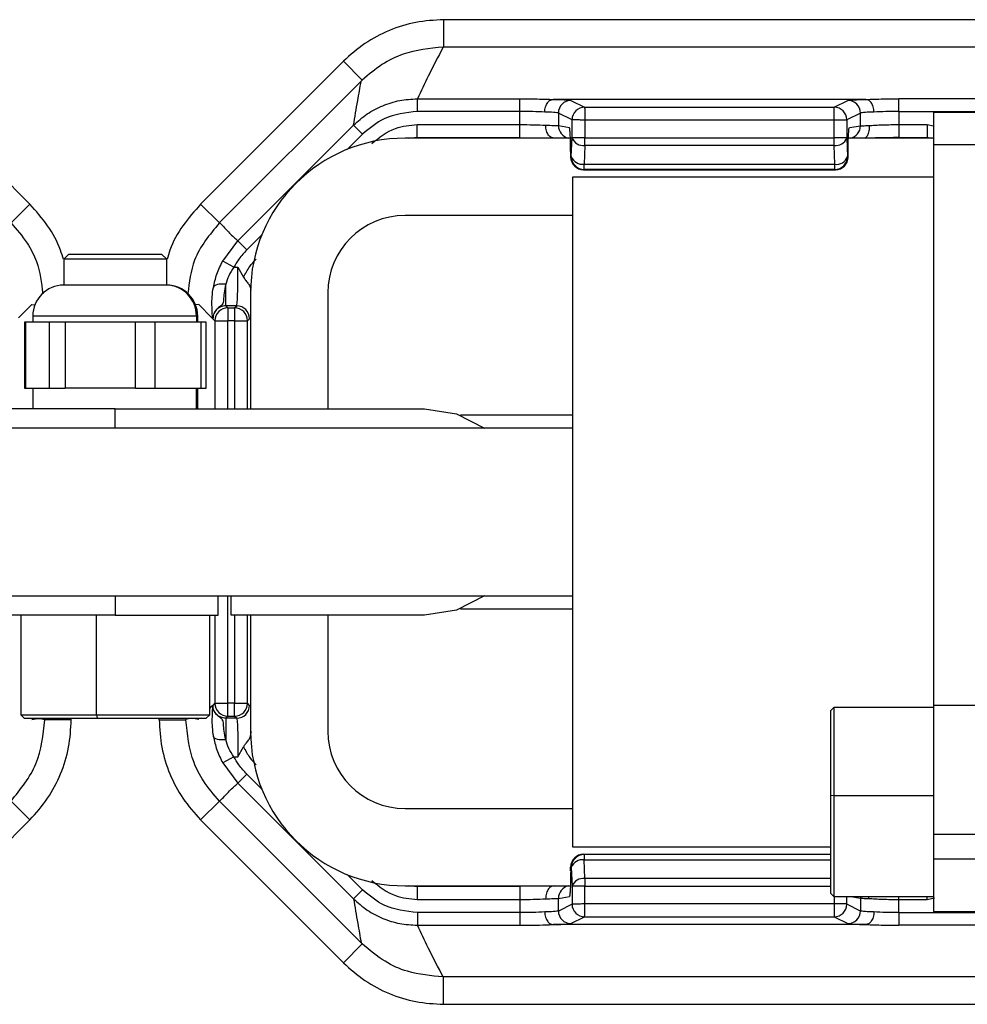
# Model space of a CAD drawing. Header units: millimetres. Extents: x -724 to 2929, y 427 to 799.
# Tile 30 of 48: x 612 to 649, y 427 to 466. Entities that reach past the tile are written whole.
import ezdxf

# ---------------------------------------------------------------- set-up
doc = ezdxf.new("R2010")
doc.units = ezdxf.units.MM

# ---------------------------------------------------------------- blocks, each defined once
blk = doc.blocks.new('Drawing View3')
at = {"color": 7, "linetype": 'Continuous', "lineweight": 25}
for p, q in [((770.001, 33.604), (667.988, 33.604)), ((667.988, 33.604), (667.988, 32.54)), ((770.001, 32.54), (667.988, 32.54)), ((646.39, 31.993), (651.93, 26.452)), ((664.1, 31.993), (658.559, 26.452)), ((664.1, 31.993), (664.83, 31.263)), ((659.297, 25.732), (664.788, 31.222)), ((664.83, 31.263), (664.788, 31.222)), ((666.968, 30.536), (670.942, 30.536)), ((666.968, 30.047), (666.968, 30.536)), ((670.942, 30.047), (670.942, 30.536)), ((684.364, 30.512), (672.235, 30.512)), ((672.93, 30.475), (673.459, 30.21)), ((673.459, 30.21), (683.14, 30.21)), ((683.14, 30.21), (683.67, 30.475)), ((685.657, 30.047), (685.657, 30.536)), ((752.332, 30.536), (685.657, 30.536)), ((670.942, 30.047), (666.968, 30.047)), ((670.942, 29.536), (670.942, 30.047)), ((672.97, 29.72), (672.44, 29.985)), ((672.44, 29.985), (672.44, 29.497)), ((684.159, 29.985), (683.63, 29.72)), ((684.159, 29.487), (684.159, 29.985)), ((685.657, 30.047), (685.657, 29.536)), ((685.657, 30.047), (752.332, 30.047)), ((708.995, 30.01), (686.995, 30.01)), ((686.995, 30.01), (686.995, 28.76)), ((660.007, 25.025), (664.492, 29.511)), ((664.838, 29.164), (664.492, 29.511)), ((666.967, 29.536), (670.942, 29.536)), ((666.967, 29.036), (666.967, 29.536)), ((670.942, 29.036), (670.942, 29.536)), ((672.44, 29.497), (672.866, 29.427)), ((672.97, 29.024), (672.97, 29.72)), ((683.14, 29.71), (673.469, 29.71)), ((673.469, 29.71), (673.469, 29.024)), ((683.14, 29.024), (683.14, 29.71)), ((683.629, 29.71), (683.14, 29.71)), ((683.629, 29.71), (683.629, 29.024)), ((683.734, 29.417), (684.159, 29.487)), ((685.657, 29.536), (686.754, 29.536)), ((685.657, 29.536), (685.657, 29.036)), ((686.754, 29.536), (686.995, 29.483)), ((686.754, 29.536), (686.754, 29.036)), ((664.838, 29.164), (664.247, 28.573)), ((666.632, 29.01), (666.967, 29.043)), ((666.967, 29.036), (670.942, 29.036)), ((672.942, 28.297), (672.97, 29.024)), ((673.469, 29.024), (672.97, 29.024)), ((673.469, 29.024), (683.14, 29.024)), ((673.469, 28.727), (673.469, 29.024)), ((683.629, 29.024), (683.14, 29.024)), ((685.657, 29.036), (686.754, 29.036)), ((686.754, 29.043), (686.92, 29.01)), ((672.983, 29.01), (666.495, 29.01)), ((673.469, 28.727), (673.441, 27.999)), ((683.14, 28.727), (673.469, 28.727)), ((683.168, 27.999), (683.14, 28.727)), ((683.629, 29.018), (683.657, 28.291)), ((686.995, 29.01), (683.694, 29.01)), ((686.995, 28.76), (708.995, 28.76)), ((686.995, 28.76), (686.995, 7.01)), ((672.917, 28.427), (672.918, 28.427)), ((672.917, 28.427), (672.917, 28.285)), ((672.917, 28.285), (672.918, 28.285)), ((672.918, 28.427), (672.918, 28.285)), ((672.918, 28.285), (672.942, 28.297)), ((683.658, 28.287), (683.682, 28.275)), ((683.683, 28.285), (683.683, 28.427)), ((683.683, 28.285), (683.683, 28.427)), ((683.683, 28.427), (683.683, 28.427)), ((683.683, 28.285), (683.683, 28.285)), ((673.441, 27.999), (683.168, 27.999)), ((673.441, 27.797), (673.441, 27.999)), ((672.995, 27.51), (686.995, 27.51)), ((672.995, 1.51), (672.995, 27.51)), ((673.441, 27.797), (673.417, 27.785)), ((673.417, 27.785), (683.193, 27.785)), ((673.417, 27.785), (673.417, 27.785)), ((673.417, 27.785), (683.193, 27.785)), ((683.169, 27.797), (673.441, 27.797)), ((683.193, 27.785), (683.169, 27.797)), ((651.93, 26.452), (651.201, 25.723)), ((658.559, 26.452), (659.289, 25.723)), ((672.995, 26.01), (666.495, 26.01)), ((660.932, 25.258), (660.353, 24.679)), ((659.419, 24.244), (660.007, 25.025)), ((660.353, 24.679), (660.007, 25.025)), ((653.445, 24.51), (653.245, 24.31)), ((653.445, 24.51), (654.89, 24.51)), ((654.89, 24.51), (657.045, 24.51)), ((657.245, 24.31), (657.045, 24.51)), ((653.245, 24.31), (653.245, 23.31)), ((654.85, 24.31), (653.245, 24.31)), ((657.245, 24.31), (654.85, 24.31)), ((657.245, 23.31), (657.245, 24.31)), ((659.847, 24.007), (659.419, 24.244)), ((659.847, 24.007), (660.008, 24.007)), ((660.008, 24.007), (660.222, 23.62)), ((657.21, 23.31), (653.245, 23.31)), ((657.21, 23.31), (657.212, 23.31)), ((657.245, 23.31), (657.212, 23.31)), ((659.532, 22.508), (659.532, 23.341)), ((660.495, 23.01), (660.495, 18.51)), ((660.504, 23.002), (660.502, 23.104)), ((663.495, 23.01), (663.495, 18.51)), ((652.007, 22.557), (651.495, 22.046)), ((652.007, 22.557), (652.126, 22.542)), ((658.483, 22.557), (658.351, 22.541)), ((658.483, 22.557), (658.994, 22.046)), ((659.532, 22.508), (659.612, 22.428)), ((659.957, 22.508), (659.532, 22.508)), ((659.612, 22.428), (659.612, 21.928)), ((659.612, 22.428), (659.877, 22.428)), ((659.877, 22.428), (659.957, 22.508)), ((659.877, 22.428), (659.877, 21.928)), ((651.719, 21.87), (651.719, 19.31)), ((651.765, 21.87), (651.719, 21.87)), ((651.765, 21.87), (651.765, 19.31)), ((652.23, 21.87), (651.765, 21.87)), ((652.045, 22.11), (652.045, 21.87)), ((658.389, 22.11), (652.045, 22.11)), ((652.694, 21.87), (652.23, 21.87)), ((652.694, 19.31), (652.694, 21.87)), ((653.303, 21.87), (652.694, 21.87)), ((653.303, 21.87), (653.303, 19.31)), ((654.666, 21.87), (653.303, 21.87)), ((656.028, 21.87), (654.666, 21.87)), ((656.028, 19.31), (656.028, 21.87)), ((656.782, 21.87), (656.028, 21.87)), ((656.782, 21.87), (656.782, 19.31)), ((657.681, 21.87), (656.782, 21.87)), ((658.579, 21.87), (657.681, 21.87)), ((658.392, 22.11), (658.389, 22.11)), ((658.392, 22.11), (658.392, 21.87)), ((658.445, 22.11), (658.392, 22.11)), ((658.445, 21.87), (658.445, 22.11)), ((658.579, 19.31), (658.579, 21.87)), ((658.77, 21.87), (658.579, 21.87)), ((658.77, 19.31), (658.77, 21.87)), ((659.033, 22.008), (658.994, 22.046)), ((659.112, 21.928), (659.033, 22.008)), ((659.112, 21.928), (659.612, 21.928)), ((659.112, 21.928), (659.112, 18.51)), ((659.877, 21.928), (659.612, 21.928)), ((659.612, 18.51), (659.612, 21.928)), ((659.877, 21.928), (660.377, 21.928)), ((659.877, 21.928), (659.877, 18.51)), ((660.457, 22.008), (660.377, 21.928)), ((660.377, 18.51), (660.377, 21.928)), ((651.719, 19.31), (651.765, 19.31)), ((651.765, 19.31), (652.694, 19.31)), ((652.045, 19.31), (652.045, 18.51)), ((652.694, 19.31), (653.303, 19.31)), ((656.028, 19.31), (653.303, 19.31)), ((656.028, 19.31), (656.782, 19.31)), ((656.782, 19.31), (658.579, 19.31)), ((658.392, 18.51), (658.392, 19.31)), ((658.445, 18.51), (658.445, 19.31)), ((658.579, 19.31), (658.77, 19.31)), ((655.245, 18.51), (651.245, 18.51)), ((655.245, 18.51), (667.245, 18.51)), ((655.245, 17.76), (655.245, 18.51)), ((672.995, 18.26), (668.637, 18.26)), ((672.995, 17.76), (637.495, 17.76)), ((637.495, 11.26), (672.995, 11.26)), ((655.245, 11.26), (655.245, 10.51)), ((659.245, 10.51), (659.245, 11.26)), ((659.612, 7.091), (659.612, 11.26)), ((659.745, 10.51), (659.745, 11.26)), ((668.637, 10.76), (672.995, 10.76)), ((655.245, 10.51), (643.245, 10.51)), ((651.578, 10.51), (651.578, 6.643)), ((654.521, 6.643), (654.521, 10.51)), ((655.245, 10.51), (659.245, 10.51)), ((658.911, 6.643), (658.911, 10.51)), ((659.112, 10.51), (659.112, 7.091)), ((667.245, 10.51), (659.745, 10.51)), ((659.877, 10.51), (659.877, 7.091)), ((660.377, 7.091), (660.377, 10.51)), ((660.495, 10.51), (660.495, 6.01)), ((663.495, 10.51), (663.495, 6.01)), ((658.911, 6.89), (658.994, 6.973)), ((659.033, 7.011), (658.994, 6.973)), ((659.112, 7.091), (659.033, 7.011)), ((659.112, 7.091), (659.612, 7.091)), ((659.612, 6.592), (659.612, 7.091)), ((659.877, 7.091), (659.612, 7.091)), ((659.877, 6.592), (659.877, 7.091)), ((659.877, 7.091), (660.377, 7.091)), ((660.457, 7.011), (660.377, 7.091)), ((683.128, 6.926), (682.995, 6.793)), ((686.995, 6.926), (683.128, 6.926)), ((683.128, 6.926), (683.128, 3.511)), ((708.995, 7.01), (686.995, 7.01)), ((686.995, 7.01), (686.995, 2.01)), ((651.578, 6.643), (651.711, 6.51)), ((651.578, 6.643), (654.521, 6.643)), ((651.711, 6.51), (654.548, 6.51)), ((652.509, 6.51), (652.509, 6.466)), ((653.541, 6.454), (653.541, 6.51)), ((654.521, 6.643), (654.548, 6.51)), ((654.521, 6.643), (658.911, 6.643)), ((654.548, 6.51), (658.778, 6.51)), ((656.949, 6.454), (656.949, 6.51)), ((657.981, 6.51), (657.981, 6.466)), ((658.778, 6.51), (658.911, 6.643)), ((659.532, 6.512), (659.612, 6.592)), ((659.957, 6.512), (659.532, 6.512)), ((659.532, 6.512), (659.532, 5.678)), ((659.612, 6.592), (659.877, 6.592)), ((659.877, 6.592), (659.957, 6.512)), ((682.995, 6.793), (682.995, 3.502)), ((653.541, 6.454), (652.509, 6.454)), ((656.949, 6.454), (657.981, 6.454)), ((660.503, 6.009), (660.502, 5.916)), ((660.008, 5.012), (660.222, 5.399)), ((659.847, 5.012), (659.419, 4.775)), ((659.847, 5.012), (660.008, 5.012)), ((659.419, 4.775), (660.007, 3.994)), ((660.353, 4.34), (660.007, 3.994)), ((660.932, 3.762), (660.353, 4.34)), ((660.007, 3.994), (664.492, -0.491)), ((683.128, 3.511), (682.995, 3.502)), ((682.995, 3.502), (682.995, -0.274)), ((683.128, 3.511), (683.128, -0.407)), ((683.128, 3.511), (686.995, 3.511)), ((651.93, 2.567), (651.201, 3.296)), ((658.559, 2.567), (659.289, 3.296)), ((659.297, 3.288), (664.788, -2.203)), ((666.495, 3.01), (672.995, 3.01)), ((646.39, -2.974), (651.93, 2.567)), ((664.1, -2.974), (658.559, 2.567)), ((686.995, 2.01), (708.995, 2.01)), ((686.995, 2.01), (686.995, 1.05)), ((682.995, 1.51), (672.995, 1.51)), ((673.441, 1.222), (673.417, 1.234)), ((673.417, 1.234), (673.417, 1.234)), ((673.417, 1.234), (682.995, 1.234)), ((673.417, 1.234), (682.995, 1.234)), ((673.441, 1.222), (673.441, 1.02)), ((682.995, 1.222), (673.441, 1.222)), ((673.469, 0.293), (673.441, 1.02)), ((673.441, 1.02), (682.995, 1.02)), ((708.995, 1.05), (686.995, 1.05)), ((686.995, 1.05), (686.995, -0.99)), ((664.838, -0.145), (664.247, 0.447)), ((672.917, 0.734), (672.918, 0.734)), ((672.917, 0.592), (672.917, 0.734)), ((672.917, 0.592), (672.918, 0.592)), ((672.918, 0.592), (672.918, 0.734)), ((672.918, 0.734), (672.942, 0.722)), ((672.942, 0.722), (672.97, -0.005)), ((666.495, 0.01), (672.906, 0.01)), ((666.967, -0.024), (666.632, 0.01)), ((673.469, 0.293), (673.469, -0.005)), ((682.995, 0.293), (673.469, 0.293)), ((664.838, -0.145), (664.492, -0.491)), ((670.942, -0.017), (666.967, -0.017)), ((666.967, -0.017), (666.967, -0.517)), ((670.942, -0.017), (670.942, -0.517)), ((672.97, -0.005), (672.97, -0.701)), ((673.469, -0.005), (672.97, -0.005)), ((673.469, -0.691), (673.469, -0.005)), ((673.469, -0.005), (682.995, -0.005)), ((682.995, -0.274), (683.128, -0.407)), ((666.967, -0.517), (670.942, -0.517)), ((670.942, -0.517), (670.942, -1.027)), ((672.44, -0.478), (672.866, -0.407)), ((672.44, -0.966), (672.44, -0.478)), ((672.97, -0.701), (672.44, -0.966)), ((683.14, -0.691), (673.469, -0.691)), ((683.128, -0.407), (686.995, -0.407)), ((683.14, -0.407), (683.14, -0.691)), ((683.629, -0.691), (683.14, -0.691)), ((683.629, -0.691), (683.629, -0.407)), ((684.159, -0.966), (683.63, -0.701)), ((683.792, -0.407), (684.159, -0.468)), ((684.155, -0.407), (684.159, -0.468)), ((684.159, -0.468), (684.159, -0.966)), ((684.489, -0.478), (684.494, -0.407)), ((685.657, -0.517), (685.657, -0.407)), ((685.657, -1.027), (685.657, -0.517)), ((685.657, -0.517), (686.754, -0.517)), ((686.754, -0.517), (686.754, -0.407)), ((686.754, -0.517), (687.034, -0.455)), ((670.942, -1.027), (666.968, -1.027)), ((666.968, -1.027), (666.968, -1.517)), ((670.942, -1.027), (670.942, -1.517)), ((685.657, -1.027), (685.657, -1.517)), ((685.657, -1.027), (752.332, -1.027)), ((686.995, -0.99), (708.995, -0.99)), ((666.968, -1.517), (670.942, -1.517)), ((684.364, -1.492), (672.235, -1.492)), ((672.93, -1.456), (673.459, -1.191)), ((673.459, -1.191), (683.14, -1.191)), ((683.14, -1.191), (683.67, -1.456)), ((752.332, -1.517), (685.657, -1.517)), ((664.1, -2.974), (664.83, -2.244)), ((664.83, -2.244), (664.788, -2.203)), ((770.001, -3.521), (667.988, -3.521)), ((667.988, -4.585), (667.988, -3.521)), ((667.988, -4.585), (770.001, -4.585))]:
    blk.add_line(p, q, dxfattribs=at)
at = {"color": 7, "linetype": 'Continuous', "lineweight": 25, "flags": 128}
for points in [[(659.532, 23.341), (659.444, 23.35), (659.36, 23.351), (659.28, 23.345), (659.21, 23.332), (659.15, 23.312), (659.102, 23.285), (659.069, 23.253), (659.052, 23.217)], [(667.245, 18.51), (668.481, 18.314), (669.577, 17.76)], [(669.577, 11.26), (668.481, 10.705), (667.245, 10.51)], [(659.532, 5.678), (659.444, 5.669), (659.36, 5.668), (659.28, 5.674), (659.21, 5.687), (659.15, 5.708), (659.102, 5.734), (659.069, 5.766), (659.052, 5.803)]]:
    blk.add_lwpolyline(points, dxfattribs=at)
at = {"color": 7, "linetype": 'Continuous', "lineweight": 25}
for centre, radius, start, end in [((672.931, 29.984), 0.49, 90.1214, 179.9376), ((673.461, 29.719), 0.491, 90.1836, 179.8164), ((673.46, 29.72), 0.49, 90.1214, 179.9376), ((683.139, 29.72), 0.49, 0.0624, 89.8786), ((683.669, 29.984), 0.49, 0.0624, 89.8786), ((672.94, 29.497), 0.499, 179.9364, 257.306), ((683.67, 29.487), 0.49, 282.8352, 0.0542), ((673.406, 29.188), 0.466, 200.5939, 277.8025), ((666.495, 23.01), 6, 90, 180), ((683.202, 29.179), 0.457, 262.1975, 339.4061), ((673.417, 28.285), 0.5, 180, 270), ((673.418, 28.285), 0.5, 180.0624, 269.8786), ((673.378, 28.461), 0.466, 200.5939, 277.8025), ((673.442, 28.297), 0.5, 180.0624, 269.8786), ((683.23, 28.451), 0.457, 262.1975, 339.4061), ((683.168, 28.287), 0.49, 270.1214, 359.9376), ((683.192, 28.275), 0.49, 270.1214, 359.9376), ((666.495, 23.01), 3, 90, 180), ((653.245, 22.11), 1.2, 90, 180), ((657.202, 22.119), 1.19, 359.5268, 89.5189), ((657.245, 22.11), 1.2, 0, 90), ((659.613, 21.927), 0.5, 90.046, 179.954), ((659.876, 21.927), 0.5, 0.046, 89.954), ((659.956, 22.007), 0.5, 0.046, 89.954), ((659.613, 7.092), 0.5, 180.046, 269.954), ((659.876, 7.092), 0.5, 270.046, 359.954), ((659.956, 7.012), 0.5, 270.046, 359.954), ((666.495, 6.01), 6, 180, 270), ((666.495, 6.01), 3, 180, 270), ((673.417, 0.734), 0.5, 90, 180), ((673.418, 0.734), 0.5, 90.1214, 179.9376), ((673.442, 0.722), 0.5, 90.1214, 179.9376), ((673.378, 0.559), 0.466, 82.1975, 159.4061), ((672.94, -0.478), 0.499, 102.694, 180.0636), ((673.406, -0.169), 0.466, 82.1975, 159.4061), ((673.461, -0.7), 0.491, 180.1836, 269.8164), ((673.46, -0.701), 0.49, 180.0624, 269.8786), ((683.139, -0.701), 0.49, 270.1214, 359.9376), ((672.931, -0.965), 0.49, 180.0624, 269.8786), ((683.669, -0.965), 0.49, 270.1214, 359.9376)]:
    blk.add_arc(centre, radius, start, end, dxfattribs=at)
for points, knots in [([(667.988, 33.604), (667.626, 33.584), (666.905, 33.543), (665.869, 33.212), (664.906, 32.713), (664.368, 32.233), (664.1, 31.993)], [0, 0, 0, 0, 0.251399, 0.500422, 0.750603, 1, 1, 1, 1]), ([(667.968, 32.54), (667.441, 32.486), (666.608, 32.401), (665.556, 31.883), (665.077, 31.474), (664.83, 31.263)], [0, 0, 0, 0, 0.455145, 0.719094, 1, 1, 1, 1]), ([(667.968, 32.54), (667.773, 32.166), (667.425, 31.498), (667.107, 30.83), (666.968, 30.536)], [0, 0, 0, 0, 0.560004, 1, 1, 1, 1]), ([(667.968, 32.54), (667.972, 32.54), (667.979, 32.54), (667.985, 32.54), (667.988, 32.54)], [0, 0, 0, 0, 0.559994, 1, 1, 1, 1]), ([(664.492, 29.511), (664.545, 29.828), (664.641, 30.395), (664.743, 30.969), (664.788, 31.222)], [0, 0, 0, 0, 0.5600014, 1, 1, 1, 1]), ([(664.492, 29.511), (664.664, 29.664), (665.007, 29.969), (665.621, 30.288), (666.28, 30.496), (666.738, 30.523), (666.968, 30.536)], [0, 0, 0, 0, 0.250771, 0.499923, 0.749565, 1, 1, 1, 1]), ([(670.942, 30.536), (671.205, 30.535), (671.675, 30.532), (672.057, 30.518), (672.225, 30.511)], [0, 0, 0, 0, 0.559922, 1, 1, 1, 1]), ([(671.911, 30.022), (671.913, 30.057), (671.918, 30.127), (671.942, 30.227), (671.978, 30.317), (672.037, 30.412), (672.121, 30.491), (672.192, 30.505), (672.225, 30.511)], [0, 0, 0, 0, 0.139541, 0.281229, 0.42135, 0.556376, 0.799485, 1, 1, 1, 1]), ([(672.225, 30.511), (672.225, 30.511), (672.227, 30.512), (672.231, 30.512), (672.234, 30.512), (672.235, 30.512)], [0, 0, 0, 0, 0.279345, 0.5593131, 1, 1, 1, 1]), ([(672.235, 30.512), (672.444, 30.506), (672.816, 30.495), (672.895, 30.481), (672.93, 30.475)], [0, 0, 0, 0, 0.559975, 1, 1, 1, 1]), ([(673.459, 30.21), (673.459, 30.203), (673.46, 30.187), (673.462, 30.112), (673.463, 30.021), (673.465, 29.931), (673.467, 29.826), (673.468, 29.75), (673.469, 29.71)], [0, 0, 0, 0, 0.19781, 0.429961, 0.559488, 0.697674, 0.844514, 1, 1, 1, 1]), ([(673.459, 30.21), (673.459, 30.21), (673.459, 30.21), (673.459, 30.21), (673.459, 30.21)], [0, 0, 0, 0, 0.56, 1, 1, 1, 1]), ([(683.67, 30.475), (683.723, 30.483), (683.817, 30.497), (684.197, 30.507), (684.364, 30.512)], [0, 0, 0, 0, 0.560027, 1, 1, 1, 1]), ([(684.364, 30.512), (684.366, 30.512), (684.37, 30.512), (684.373, 30.512), (684.374, 30.511), (684.375, 30.511)], [0, 0, 0, 0, 0.559257, 0.77874, 1, 1, 1, 1]), ([(684.375, 30.511), (684.593, 30.519), (684.983, 30.533), (685.451, 30.535), (685.657, 30.536)], [0, 0, 0, 0, 0.560071, 1, 1, 1, 1]), ([(684.688, 30.022), (684.686, 30.057), (684.682, 30.127), (684.658, 30.228), (684.622, 30.318), (684.563, 30.413), (684.479, 30.491), (684.407, 30.505), (684.375, 30.511)], [0, 0, 0, 0, 0.139837, 0.281809, 0.422153, 0.557296, 0.800225, 1, 1, 1, 1]), ([(666.968, 30.047), (666.521, 29.995), (665.722, 29.902), (665.109, 29.39), (664.838, 29.164)], [0, 0, 0, 0, 0.558912, 1, 1, 1, 1]), ([(671.911, 30.022), (671.762, 30.029), (671.47, 30.043), (671.116, 30.046), (670.942, 30.047)], [0, 0, 0, 0, 0.510825, 1, 1, 1, 1]), ([(672.44, 29.985), (672.425, 29.989), (672.396, 29.997), (672.232, 30.01), (672.034, 30.017), (671.911, 30.022)], [0, 0, 0, 0, 0.302331, 0.570083, 1, 1, 1, 1]), ([(684.688, 30.022), (684.566, 30.017), (684.367, 30.01), (684.204, 29.997), (684.175, 29.989), (684.159, 29.985)], [0, 0, 0, 0, 0.429917, 0.697669, 1, 1, 1, 1]), ([(685.657, 30.047), (685.484, 30.046), (685.129, 30.043), (684.837, 30.029), (684.688, 30.022)], [0, 0, 0, 0, 0.489175, 1, 1, 1, 1]), ([(665.199, 28.803), (665.491, 29.035), (666.015, 29.45), (666.676, 29.51), (666.967, 29.536)], [0, 0, 0, 0, 0.558952, 1, 1, 1, 1]), ([(670.942, 29.536), (671.123, 29.535), (671.494, 29.533), (671.794, 29.517), (671.947, 29.509)], [0, 0, 0, 0, 0.48812, 1, 1, 1, 1]), ([(671.947, 29.509), (672.062, 29.508), (672.247, 29.506), (672.398, 29.501), (672.426, 29.499), (672.44, 29.497)], [0, 0, 0, 0, 0.43002, 0.69773, 1, 1, 1, 1]), ([(672.277, 29.01), (672.242, 29.014), (672.164, 29.024), (672.074, 29.102), (672.011, 29.199), (671.974, 29.293), (671.95, 29.399), (671.948, 29.473), (671.947, 29.509)], [0, 0, 0, 0, 0.198541, 0.4416726, 0.5773375, 0.7181968, 0.8604156, 1, 1, 1, 1]), ([(672.918, 28.427), (672.917, 28.568), (672.915, 28.861), (672.901, 29.195), (672.883, 29.391), (672.871, 29.415), (672.866, 29.427)], [0, 0, 0, 0, 0.2702044, 0.5621819, 0.789489, 1, 1, 1, 1]), ([(673.469, 29.71), (673.43, 29.711), (673.357, 29.713), (673.237, 29.715), (673.11, 29.718), (673, 29.72), (672.98, 29.72), (672.97, 29.72)], [0, 0, 0, 0, 0.1553647, 0.2907494, 0.5007962, 0.757657, 1, 1, 1, 1]), ([(683.63, 29.72), (683.63, 29.72), (683.629, 29.72), (683.629, 29.717), (683.629, 29.714), (683.629, 29.711), (683.629, 29.71)], [0, 0, 0, 0, 0.270759, 0.562561, 0.789542, 1, 1, 1, 1]), ([(683.683, 28.427), (683.683, 28.566), (683.685, 28.857), (683.699, 29.188), (683.717, 29.382), (683.728, 29.405), (683.734, 29.417)], [0, 0, 0, 0, 0.270204, 0.562182, 0.789489, 1, 1, 1, 1]), ([(684.489, 29.497), (684.493, 29.462), (684.501, 29.389), (684.491, 29.286), (684.468, 29.194), (684.428, 29.099), (684.378, 29.034), (684.358, 29.025), (684.353, 29.023)], [0, 0, 0, 0, 0.155021, 0.313225, 0.470661, 0.623675, 0.905289, 1, 1, 1, 1]), ([(684.489, 29.497), (684.569, 29.503), (684.726, 29.515), (685.023, 29.527), (685.336, 29.535), (685.552, 29.536), (685.657, 29.536)], [0, 0, 0, 0, 0.263642, 0.518162, 0.7636, 1, 1, 1, 1]), ([(683.629, 29.024), (683.629, 29.023), (683.629, 29.021), (683.629, 29.019), (683.629, 29.018)], [0, 0, 0, 0, 0.559934, 1, 1, 1, 1]), ([(684.354, 29.015), (684.394, 29.018), (684.531, 29.025), (684.831, 29.034), (685.231, 29.041), (685.515, 29.042), (685.657, 29.043)], [0, 0, 0, 0, 0.121339, 0.414054, 0.706904, 1, 1, 1, 1]), ([(672.99, 29.019), (672.98, 29.009), (672.957, 28.986), (672.941, 28.875), (672.929, 28.687), (672.925, 28.518), (672.923, 28.427)], [0, 0, 0, 0, 0.168558, 0.399815, 0.675408, 1, 1, 1, 1]), ([(683.657, 28.291), (683.657, 28.29), (683.658, 28.289), (683.658, 28.287), (683.658, 28.287), (683.658, 28.287)], [0, 0, 0, 0, 0.277305, 0.56188, 1, 1, 1, 1]), ([(683.682, 28.275), (683.682, 28.275), (683.682, 28.275), (683.682, 28.276), (683.682, 28.278), (683.683, 28.281), (683.683, 28.284), (683.683, 28.285)], [0, 0, 0, 0, 0.176591, 0.367133, 0.563896, 0.790766, 1, 1, 1, 1]), ([(683.193, 27.785), (683.193, 27.785), (683.193, 27.785), (683.193, 27.785), (683.193, 27.785)], [0, 0, 0, 0, 0.56, 1, 1, 1, 1]), ([(653.231, 24.31), (653.197, 24.43), (653.067, 24.895), (652.644, 25.641), (652.169, 26.181), (651.93, 26.452)], [0, 0, 0, 0, 0.147926, 0.572025, 1, 1, 1, 1]), ([(658.559, 26.452), (658.321, 26.181), (657.846, 25.641), (657.423, 24.895), (657.292, 24.43), (657.259, 24.31)], [0, 0, 0, 0, 0.427975, 0.852073, 1, 1, 1, 1]), ([(651.201, 25.723), (651.419, 25.471), (651.814, 25.016), (652.297, 24.095), (652.379, 23.401), (652.429, 22.976)], [0, 0, 0, 0, 0.325025, 0.586348, 1, 1, 1, 1]), ([(659.289, 25.723), (658.907, 25.264), (658.238, 24.458), (658.116, 23.425), (658.064, 22.981)], [0, 0, 0, 0, 0.569809, 1, 1, 1, 1]), ([(659.297, 25.732), (659.296, 25.73), (659.293, 25.727), (659.29, 25.724), (659.289, 25.723)], [0, 0, 0, 0, 0.56, 1, 1, 1, 1]), ([(659.297, 25.732), (659.424, 25.594), (659.649, 25.347), (659.897, 25.124), (660.007, 25.025)], [0, 0, 0, 0, 0.560004, 1, 1, 1, 1]), ([(660.353, 24.679), (660.246, 24.563), (660.054, 24.356), (659.911, 24.114), (659.847, 24.007)], [0, 0, 0, 0, 0.5597072, 1, 1, 1, 1]), ([(659.052, 23.217), (659.09, 23.39), (659.167, 23.737), (659.335, 24.075), (659.419, 24.244)], [0, 0, 0, 0, 0.498303, 1, 1, 1, 1]), ([(660.222, 23.62), (660.298, 23.762), (660.433, 24.015), (660.628, 24.226), (660.714, 24.318)], [0, 0, 0, 0, 0.559804, 1, 1, 1, 1]), ([(659.847, 24.007), (659.775, 23.898), (659.634, 23.683), (659.566, 23.454), (659.532, 23.341)], [0, 0, 0, 0, 0.5073736, 1, 1, 1, 1]), ([(659.957, 22.508), (659.961, 22.519), (659.968, 22.54), (659.981, 22.683), (659.995, 22.961), (660.005, 23.433), (660.007, 23.819), (660.008, 24.007)], [0, 0, 0, 0, 0.153265, 0.287969, 0.500879, 0.756968, 1, 1, 1, 1]), ([(659.532, 23.341), (659.506, 23.224), (659.453, 22.992), (659.455, 22.722), (659.429, 22.589), (659.357, 22.515), (659.276, 22.459), (659.159, 22.362), (659.055, 22.202), (659.041, 22.078), (659.033, 22.008)], [0, 0, 0, 0, 0.199132, 0.396786, 0.598319, 0.653095, 0.717496, 0.81564, 0.895739, 1, 1, 1, 1]), ([(660.222, 23.62), (660.252, 23.574), (660.313, 23.48), (660.42, 23.358), (660.489, 23.239), (660.498, 23.146), (660.502, 23.104)], [0, 0, 0, 0, 0.249356, 0.499656, 0.772858, 1, 1, 1, 1]), ([(658.999, 22.544), (658.998, 22.646), (658.997, 22.852), (659.033, 23.094), (659.052, 23.217)], [0, 0, 0, 0, 0.4936086, 1, 1, 1, 1]), ([(659.033, 22.008), (659.025, 22.046), (659.013, 22.115), (659.003, 22.413), (658.999, 22.544)], [0, 0, 0, 0, 0.559781, 1, 1, 1, 1]), ([(659.532, 22.508), (659.498, 22.506), (659.431, 22.502), (659.306, 22.461), (659.169, 22.371), (659.079, 22.234), (659.038, 22.109), (659.034, 22.042), (659.033, 22.008)], [0, 0, 0, 0, 0.130705, 0.25774, 0.5, 0.742232, 0.869274, 1, 1, 1, 1]), ([(659.033, 7.011), (659.025, 6.973), (659.013, 6.904), (659.003, 6.606), (658.999, 6.475)], [0, 0, 0, 0, 0.5597809, 1, 1, 1, 1]), ([(659.532, 6.512), (659.498, 6.514), (659.431, 6.517), (659.306, 6.558), (659.169, 6.649), (659.079, 6.785), (659.038, 6.91), (659.034, 6.977), (659.033, 7.011)], [0, 0, 0, 0, 0.130726, 0.257768, 0.5000002, 0.7422598, 0.8692948, 1, 1, 1, 1]), ([(659.532, 5.678), (659.506, 5.795), (659.453, 6.027), (659.455, 6.297), (659.429, 6.43), (659.357, 6.504), (659.276, 6.56), (659.159, 6.657), (659.055, 6.817), (659.041, 6.941), (659.033, 7.011)], [0, 0, 0, 0, 0.199132, 0.396786, 0.598319, 0.653095, 0.717496, 0.81564, 0.895739, 1, 1, 1, 1]), ([(652.007, 6.462), (652.1, 6.481), (652.268, 6.515), (652.435, 6.481), (652.509, 6.466)], [0, 0, 0, 0, 0.560019, 1, 1, 1, 1]), ([(658.483, 6.462), (658.389, 6.481), (658.222, 6.515), (658.054, 6.481), (657.981, 6.466)], [0, 0, 0, 0, 0.5600186, 1, 1, 1, 1]), ([(659.957, 6.512), (659.961, 6.5), (659.968, 6.48), (659.981, 6.336), (659.995, 6.059), (660.005, 5.586), (660.007, 5.2), (660.008, 5.012)], [0, 0, 0, 0, 0.153275, 0.287982, 0.500879, 0.756977, 1, 1, 1, 1]), ([(651.201, 3.296), (651.575, 3.759), (652.322, 4.682), (652.447, 5.864), (652.509, 6.454)], [0, 0, 0, 0, 0.500454, 1, 1, 1, 1]), ([(651.93, 2.567), (652.172, 2.837), (652.652, 3.375), (653.151, 4.341), (653.48, 5.375), (653.52, 6.095), (653.54, 6.454)], [0, 0, 0, 0, 0.251262, 0.500249, 0.750474, 1, 1, 1, 1]), ([(652.509, 6.454), (652.509, 6.456), (652.509, 6.46), (652.509, 6.465), (652.509, 6.466)], [0, 0, 0, 0, 0.56, 1, 1, 1, 1]), ([(656.949, 6.454), (656.969, 6.095), (657.01, 5.375), (657.338, 4.341), (657.837, 3.375), (658.318, 2.837), (658.559, 2.567)], [0, 0, 0, 0, 0.249526, 0.499751, 0.748738, 1, 1, 1, 1]), ([(657.981, 6.454), (657.981, 6.456), (657.981, 6.46), (657.981, 6.465), (657.981, 6.466)], [0, 0, 0, 0, 0.56, 1, 1, 1, 1]), ([(659.289, 3.296), (659.069, 3.548), (658.674, 4.002), (658.136, 5.053), (658.044, 5.888), (657.981, 6.454)], [0, 0, 0, 0, 0.2860724, 0.5160768, 1, 1, 1, 1]), ([(658.999, 6.475), (658.998, 6.373), (658.997, 6.167), (659.033, 5.925), (659.052, 5.803)], [0, 0, 0, 0, 0.493609, 1, 1, 1, 1]), ([(659.052, 5.803), (659.09, 5.629), (659.167, 5.282), (659.335, 4.944), (659.419, 4.775)], [0, 0, 0, 0, 0.498303, 1, 1, 1, 1]), ([(660.222, 5.399), (660.249, 5.441), (660.309, 5.536), (660.415, 5.653), (660.48, 5.767), (660.499, 5.852), (660.502, 5.899), (660.502, 5.911), (660.502, 5.914), (660.502, 5.915), (660.502, 5.915), (660.502, 5.915), (660.502, 5.915)], [0, 0, 0, 0, 0.225454, 0.499184, 0.748894, 0.936665, 0.983228, 0.995234, 0.998482, 0.99944, 0.999764, 1, 1, 1, 1]), ([(659.847, 5.012), (659.775, 5.121), (659.634, 5.336), (659.566, 5.565), (659.532, 5.678)], [0, 0, 0, 0, 0.507374, 1, 1, 1, 1]), ([(660.222, 5.399), (660.298, 5.257), (660.433, 5.004), (660.628, 4.793), (660.714, 4.701)], [0, 0, 0, 0, 0.5598036, 1, 1, 1, 1]), ([(660.353, 4.34), (660.246, 4.456), (660.054, 4.663), (659.911, 4.905), (659.847, 5.012)], [0, 0, 0, 0, 0.559707, 1, 1, 1, 1]), ([(659.297, 3.288), (659.424, 3.426), (659.649, 3.672), (659.897, 3.896), (660.007, 3.994)], [0, 0, 0, 0, 0.560004, 1, 1, 1, 1]), ([(659.297, 3.288), (659.296, 3.289), (659.293, 3.292), (659.29, 3.295), (659.289, 3.296)], [0, 0, 0, 0, 0.56, 1, 1, 1, 1]), ([(672.918, 0.592), (672.917, 0.452), (672.915, 0.158), (672.901, -0.176), (672.883, -0.372), (672.871, -0.396), (672.866, -0.407)], [0, 0, 0, 0, 0.270204, 0.562182, 0.789489, 1, 1, 1, 1]), ([(665.199, 0.216), (665.491, -0.016), (666.015, -0.431), (666.676, -0.491), (666.967, -0.517)], [0, 0, 0, 0, 0.558952, 1, 1, 1, 1]), ([(672.277, 0.01), (672.242, 0.005), (672.164, -0.005), (672.074, -0.083), (672.012, -0.181), (671.974, -0.275), (671.951, -0.38), (671.948, -0.454), (671.947, -0.49)], [0, 0, 0, 0, 0.19989, 0.443392, 0.578861, 0.719315, 0.860996, 1, 1, 1, 1]), ([(666.968, -1.027), (666.521, -0.976), (665.722, -0.883), (665.109, -0.371), (664.838, -0.145)], [0, 0, 0, 0, 0.558912, 1, 1, 1, 1]), ([(664.492, -0.491), (664.664, -0.645), (665.007, -0.95), (665.621, -1.269), (666.28, -1.477), (666.738, -1.504), (666.968, -1.517)], [0, 0, 0, 0, 0.250771, 0.499923, 0.749565, 1, 1, 1, 1]), ([(664.492, -0.491), (664.545, -0.809), (664.641, -1.376), (664.743, -1.95), (664.788, -2.203)], [0, 0, 0, 0, 0.5600014, 1, 1, 1, 1]), ([(670.942, -0.517), (671.123, -0.516), (671.494, -0.514), (671.794, -0.498), (671.947, -0.49)], [0, 0, 0, 0, 0.48812, 1, 1, 1, 1]), ([(671.947, -0.49), (672.062, -0.489), (672.247, -0.486), (672.398, -0.482), (672.426, -0.48), (672.44, -0.478)], [0, 0, 0, 0, 0.43002, 0.69773, 1, 1, 1, 1]), ([(673.469, -0.691), (673.43, -0.692), (673.357, -0.693), (673.237, -0.696), (673.11, -0.698), (673, -0.701), (672.98, -0.701), (672.97, -0.701)], [0, 0, 0, 0, 0.15539, 0.290783, 0.500796, 0.757678, 1, 1, 1, 1]), ([(673.459, -1.19), (673.459, -1.183), (673.46, -1.168), (673.462, -1.092), (673.463, -1.001), (673.465, -0.912), (673.467, -0.807), (673.468, -0.731), (673.469, -0.691)], [0, 0, 0, 0, 0.19781, 0.429961, 0.559488, 0.697674, 0.844514, 1, 1, 1, 1]), ([(683.63, -0.701), (683.63, -0.701), (683.629, -0.701), (683.629, -0.698), (683.629, -0.695), (683.629, -0.692), (683.629, -0.691)], [0, 0, 0, 0, 0.270759, 0.562561, 0.789542, 1, 1, 1, 1]), ([(684.489, -0.478), (684.569, -0.484), (684.726, -0.496), (685.023, -0.508), (685.336, -0.516), (685.552, -0.517), (685.657, -0.517)], [0, 0, 0, 0, 0.263642, 0.518162, 0.7636, 1, 1, 1, 1]), ([(671.911, -1.003), (671.762, -1.01), (671.47, -1.024), (671.116, -1.026), (670.942, -1.027)], [0, 0, 0, 0, 0.510825, 1, 1, 1, 1]), ([(672.44, -0.966), (672.425, -0.97), (672.396, -0.978), (672.232, -0.991), (672.034, -0.998), (671.911, -1.003)], [0, 0, 0, 0, 0.302331, 0.570083, 1, 1, 1, 1]), ([(671.911, -1.003), (671.913, -1.038), (671.917, -1.108), (671.942, -1.209), (671.978, -1.299), (672.037, -1.394), (672.121, -1.472), (672.192, -1.486), (672.225, -1.492)], [0, 0, 0, 0, 0.139837, 0.281809, 0.422153, 0.557296, 0.800225, 1, 1, 1, 1]), ([(684.688, -1.003), (684.566, -0.998), (684.367, -0.991), (684.204, -0.978), (684.175, -0.97), (684.159, -0.966)], [0, 0, 0, 0, 0.429917, 0.697669, 1, 1, 1, 1]), ([(684.688, -1.003), (684.686, -1.038), (684.682, -1.108), (684.658, -1.208), (684.621, -1.298), (684.562, -1.393), (684.479, -1.471), (684.407, -1.486), (684.375, -1.492)], [0, 0, 0, 0, 0.139541, 0.281229, 0.42135, 0.556376, 0.799485, 1, 1, 1, 1]), ([(685.657, -1.027), (685.484, -1.026), (685.129, -1.024), (684.837, -1.01), (684.688, -1.003)], [0, 0, 0, 0, 0.489175, 1, 1, 1, 1]), ([(667.968, -3.521), (667.773, -3.147), (667.425, -2.479), (667.107, -1.811), (666.968, -1.517)], [0, 0, 0, 0, 0.560004, 1, 1, 1, 1]), ([(670.942, -1.517), (671.205, -1.515), (671.675, -1.513), (672.057, -1.499), (672.225, -1.492)], [0, 0, 0, 0, 0.559922, 1, 1, 1, 1]), ([(672.225, -1.492), (672.225, -1.492), (672.227, -1.492), (672.231, -1.492), (672.234, -1.492), (672.235, -1.492)], [0, 0, 0, 0, 0.279345, 0.559313, 1, 1, 1, 1]), ([(672.235, -1.492), (672.444, -1.487), (672.816, -1.476), (672.895, -1.462), (672.93, -1.456)], [0, 0, 0, 0, 0.559975, 1, 1, 1, 1]), ([(673.459, -1.191), (673.459, -1.191), (673.459, -1.191), (673.459, -1.191), (673.459, -1.19)], [0, 0, 0, 0, 0.56, 1, 1, 1, 1]), ([(683.67, -1.456), (683.723, -1.464), (683.817, -1.478), (684.197, -1.488), (684.364, -1.492)], [0, 0, 0, 0, 0.560027, 1, 1, 1, 1]), ([(684.364, -1.492), (684.366, -1.492), (684.37, -1.492), (684.373, -1.492), (684.374, -1.492), (684.375, -1.492)], [0, 0, 0, 0, 0.559257, 0.77874, 1, 1, 1, 1]), ([(684.375, -1.492), (684.593, -1.5), (684.983, -1.514), (685.451, -1.516), (685.657, -1.517)], [0, 0, 0, 0, 0.560071, 1, 1, 1, 1]), ([(667.968, -3.521), (667.499, -3.478), (666.713, -3.408), (665.641, -2.928), (665.114, -2.484), (664.83, -2.244)], [0, 0, 0, 0, 0.404901, 0.678921, 1, 1, 1, 1]), ([(664.1, -2.974), (664.368, -3.214), (664.906, -3.694), (665.869, -4.193), (666.905, -4.524), (667.626, -4.564), (667.988, -4.585)], [0, 0, 0, 0, 0.249397, 0.499578, 0.748601, 1, 1, 1, 1]), ([(667.968, -3.521), (667.972, -3.521), (667.979, -3.521), (667.985, -3.521), (667.988, -3.521)], [0, 0, 0, 0, 0.559994, 1, 1, 1, 1])]:
    blk.add_open_spline(points, degree=3, knots=knots, dxfattribs=at)
for points in [[(683.14, 29.71), (683.14, 29.775), (683.14, 29.904), (683.14, 30.067), (683.14, 30.183), (683.14, 30.201), (683.14, 30.21)], [(684.159, 29.487), (684.18, 29.489), (684.222, 29.492), (684.4, 29.496), (684.489, 29.497)], [(683.14, 28.727), (683.14, 28.772), (683.14, 28.864), (683.14, 28.971), (683.14, 29.024)], [(683.169, 27.797), (683.169, 27.8), (683.168, 27.807), (683.168, 27.85), (683.168, 27.912), (683.168, 27.97), (683.168, 27.999)], [(683.14, -0.691), (683.14, -0.756), (683.14, -0.884), (683.14, -1.048), (683.14, -1.164), (683.14, -1.182), (683.14, -1.191)], [(684.159, -0.468), (684.18, -0.47), (684.222, -0.473), (684.4, -0.477), (684.489, -0.478)]]:
    blk.add_open_spline(points, degree=3, dxfattribs=at)

msp = doc.modelspace()

# ---------------------------------------------------------------- block references
at = {"color": 7, "linetype": 'Continuous', "lineweight": 25}
msp.add_blockref('Drawing View3', (-39.472, 431.904), dxfattribs=at)

doc.saveas('drawing.dxf')
